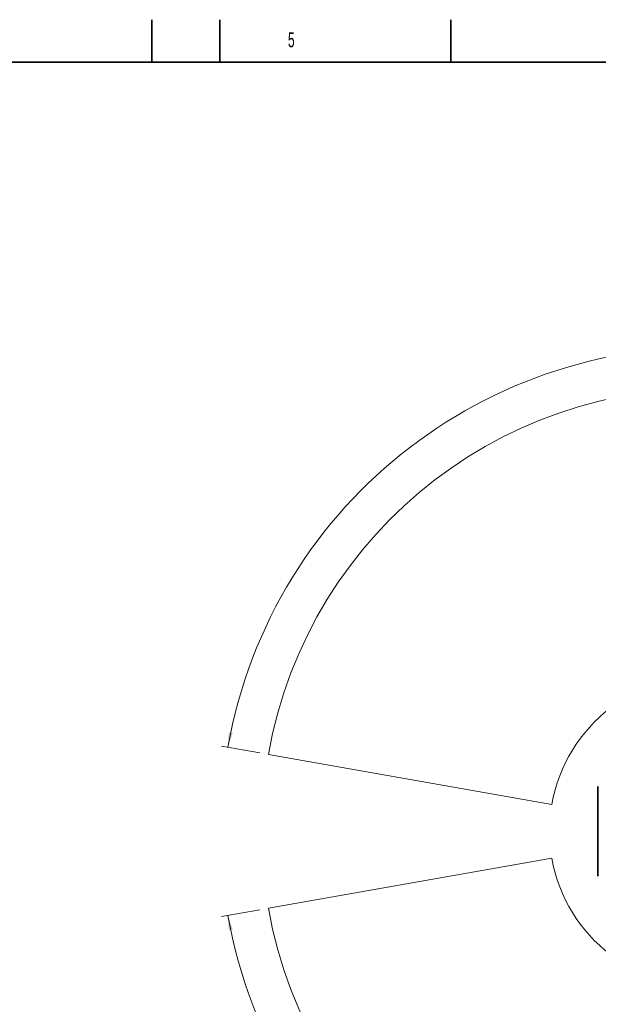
# Model space of a CAD drawing. Header units: millimetres. Extents: x 0 to 14900, y 0 to 10500.
# Tile 30 of 56: x 6800 to 10197, y 4717 to 10500. Entities that reach past the tile are written whole.
import ezdxf

# ---------------------------------------------------------------- set-up
doc = ezdxf.new("R2010")
doc.units = ezdxf.units.MM
doc.header["$LTSCALE"] = 25
doc.styles.add('SLDTEXTSTYLE0', font='TXT', dxfattribs={"width": 0.605})
doc.dimstyles.new('SLDDIMSTYLE1', dxfattribs={"dimtxt": 87.5, "dimasz": 87.5, "dimexe": 0, "dimexo": 0.0625, "dimgap": 21.875, "dimtad": 1, "dimdec": 4, "dimlfac": 25, "dimzin": 12, "dimdsep": 46, "dimtxsty": 'SLDTEXTSTYLE0', "dimsah": 1, "dimcen": 0.09, "dimadec": 1, "dimazin": 3, "dimtfac": 1, "dimtofl": 0, "dimtmove": 0, "dimatfit": 3, "dimfxl": 1, "dimfrac": 2, "dimtolj": 1, "dimtzin": 12, "dimarcsym": 0})

# ---------------------------------------------------------------- blocks, each defined once
blk = doc.blocks.new('_D_6')
at = {"color": 7, "linetype": 'Continuous', "lineweight": 0}
for p, q in [((8210.7, 6193.8), (7985.5, 6233.5)), ((12219.9, 5733.5), (13701, 5733.5))]:
    blk.add_line(p, q, dxfattribs=at)
at = {"color": 7, "linetype": 'Continuous', "lineweight": 18}
blk.add_arc((10821.4, 5733.5), 2842.1, 0, 170, dxfattribs=at)
for points in [[(8022.5, 6227), (8051.3, 6310.6), (8026.7, 6315.3)], [(13663.5, 5733.5), (13674.6, 5821.2), (13649.6, 5820.8)]]:
    blk.add_solid(points, dxfattribs=at)
at = {"color": 7, "linetype": 'Continuous', "lineweight": 18, "insert": (10955.1, 8688), "char_height": 87.5, "attachment_point": 1, "rotation": 355, "style": 'SLDTEXTSTYLE0'}
blk.add_mtext('170°', dxfattribs=at)
blk = doc.blocks.new('_D_7')
at = {"color": 7, "linetype": 'Continuous', "lineweight": 0}
for p, q in [((12219.9, 5733.5), (13701, 5733.5)), ((8210.7, 5273.1), (7985.5, 5233.5))]:
    blk.add_line(p, q, dxfattribs=at)
at = {"color": 7, "linetype": 'Continuous', "lineweight": 18}
blk.add_arc((10821.4, 5733.5), 2842.1, 190, 0, dxfattribs=at)
for points in [[(13663.5, 5733.5), (13649.6, 5646.2), (13674.6, 5645.8)], [(8022.5, 5240), (8026.7, 5151.7), (8051.3, 5156.4)]]:
    blk.add_solid(points, dxfattribs=at)
at = {"color": 7, "linetype": 'Continuous', "lineweight": 18, "insert": (10935.4, 3003.7), "char_height": 87.5, "attachment_point": 1, "rotation": 5, "style": 'SLDTEXTSTYLE0'}
blk.add_mtext('170°', dxfattribs=at)

msp = doc.modelspace()

# ---------------------------------------------------------------- linework, layer by layer
at = {"color": 7, "linetype": 'Continuous', "lineweight": 35}
for p, q in [((7575, 10250), (7575, 10500)), ((7975, 10250), (7975, 10500)), ((9331.25, 10250), (9331.25, 10500)), ((14650, 10250), (500, 10250)), ((10194.3804458, 5986.266003), (10194.3804458, 5480.7046934))]:
    msp.add_line(p, q, dxfattribs=at)
at = {"color": 7, "linetype": 'Continuous', "lineweight": 18}
for p, q in [((9924.2205828, 5891.6788381), (8259.8954802, 6185.1442583)), ((9924.2205828, 5575.2918583), (8259.8954802, 5281.8264381))]:
    msp.add_line(p, q, dxfattribs=at)
for radius in [2601, 911]:
    msp.add_arc((10821.3804458, 5733.4853482), radius, 190, 170, dxfattribs=at)
at = {"color": 7, "linetype": 'Continuous', "lineweight": 35}
for centre, start, end in [((10214.3804458, 5986.266003), 149.2717200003, 180), ((10214.3804458, 5480.7046934), 180, 210.7282799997)]:
    msp.add_arc(centre, 20, start, end, dxfattribs=at)

# ---------------------------------------------------------------- texts
at = {"color": 7, "linetype": 'Continuous', "lineweight": 0, "insert": (8375.0420054, 10425.712707), "char_height": 87.5, "attachment_point": 1, "style": 'SLDTEXTSTYLE0'}
msp.add_mtext('5', dxfattribs=at)

# ---------------------------------------------------------------- dimensions: what is measured, and where the dimension line sits
at = {"color": 7, "linetype": 'Continuous', "lineweight": 18}
for base, line1, line2, picture, middle in [((11069.0845311, 8564.7559984), ((12169.92932, 5733.4853482), (9472.8315717, 5733.4853482)), ((9924.2205828, 5891.6788381), (8259.8954802, 6185.1442583)), '_D_6', (11069.0845311, 8564.7559984)), ((11069.0845311, 2902.214698), ((9924.2205828, 5575.2918583), (8259.8954802, 5281.8264381)), ((12169.92932, 5733.4853482), (9472.8315717, 5733.4853482)), '_D_7', (11069.0845311, 2902.214698))]:
    dim = msp.add_angular_dim_2l(base=base, line1=line1, line2=line2, dimstyle='SLDDIMSTYLE1', dxfattribs=at)
    dim.commit()
    dim.dimension.update_dxf_attribs({"geometry": picture, "text_midpoint": middle, "dimtype": 162})

doc.saveas('drawing.dxf')
